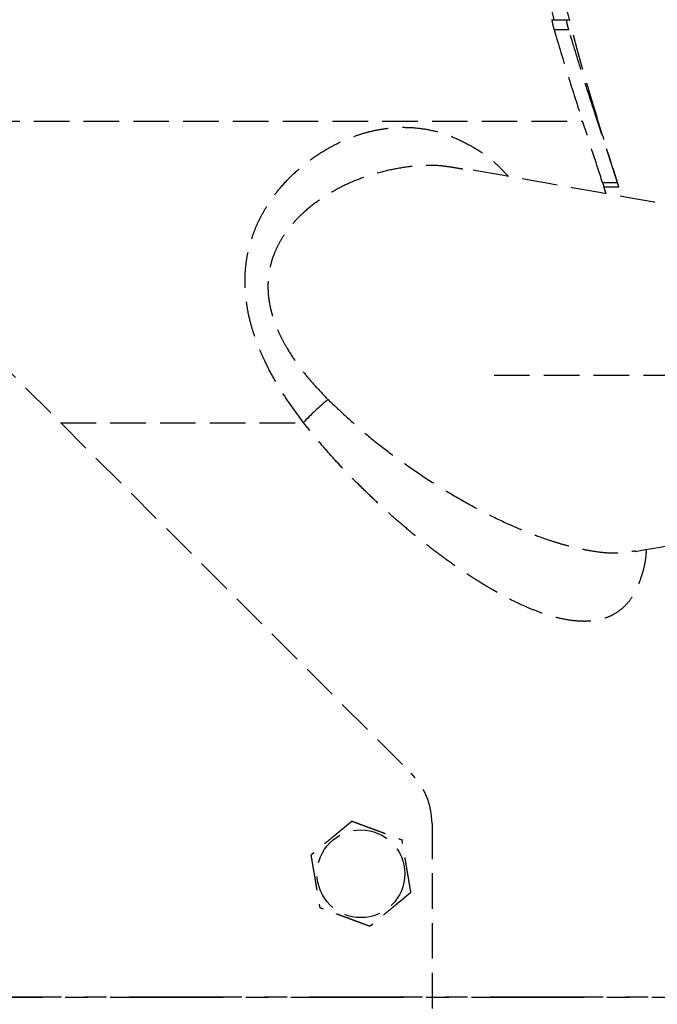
# Model space of a CAD drawing. Header units: millimetres. Extents: x 42975 to 708721, y 118172 to 172014.
# Tile 106 of 256: x 323422 to 323512, y 147636 to 147775. Entities that reach past the tile are written whole.
import ezdxf

# ---------------------------------------------------------------- set-up
doc = ezdxf.new("R2010")
doc.units = ezdxf.units.MM
doc.linetypes.add('ГТО-1 Пунктир', pattern=[7, 5, -2])
doc.linetypes.add('осевая', pattern=[50.8, 31.75, -6.35, 6.35, -6.35])
for name, color, linetype, lineweight in [('ГТО-2_Оси_025', 6, 'осевая', 25), ('ГТО-2_Размеры_035', 2, 'Continuous', 35), ('ОГОС_Пунктир_025', 151, 'ГТО-1 Пунктир', 25)]:
    doc.layers.add(name, color=color, linetype=linetype, lineweight=lineweight)

# ---------------------------------------------------------------- blocks, each defined once
blk = doc.blocks.new('ОГСО_Затвор_План')
at = {"layer": 'ГТО-2_Оси_025', "ltscale": 0.5}
blk.add_line((1439.69, 0), (-1270.3, 0), dxfattribs=at)
at = {"layer": 'ОГОС_Пунктир_025'}
for p, q in [((-777.29, 137.5), (-775.22, 137.5)), ((-777.29, 137.5), (-775.22, 137.5)), ((-775.22, 137.5), (-774.97, 137.5)), ((-775.22, 137.5), (-774.97, 137.5)), ((-777, 136.1), (-774.93, 136.1)), ((-777, 136.1), (-774.93, 136.1)), ((-771.08, 123.81), (-770.99, 123.81)), ((-771.08, 123.81), (-770.99, 123.81)), ((-899.17, 123.21), (-772.98, 123.21)), ((-770.18, 114.58), (-768.08, 114.58)), ((-770.18, 114.58), (-768.08, 114.58)), ((-871.14, 105.53), (-797.1, 31.5)), ((-871.14, 105.53), (-797.1, 31.5)), ((-785.44, 87.5), (-725.38, 87.5)), ((-846.42, 80.81), (-812.25, 80.81)), ((-794.17, 24.42), (-794.17, -127.5)), ((-794.17, 24.42), (-794.17, -127.5))]:
    blk.add_line(p, q, dxfattribs=at)
blk.add_circle((-804.17, 17.35), 6.17, dxfattribs=at)
blk.add_circle((-804.17, 17.35), 6.17, dxfattribs=at)
for centre, radius, start, end in [((-534.47, 198.39), 248, 188.2488, 197.5), ((-534.47, 198.39), 248, 188.2488, 197.5), ((-788.58, 59.02), 32.18, 128.9201, 137.3708), ((-788.58, 59.02), 32.18, 128.9201, 137.3708), ((-804.17, 24.42), 10, 0, 45), ((-804.17, 24.42), 10, 0, 45)]:
    blk.add_arc(centre, radius, start, end, dxfattribs=at)
for points, knots in [([(-781.98, 162.52), (-781.82, 161.46), (-781.51, 159.36), (-780.99, 156.2), (-780.43, 153.05), (-779.63, 148.87), (-778.54, 143.68), (-777.54, 139.56), (-777.04, 137.5)], [0, 0, 0, 0, 3.194042, 6.391584, 9.591299, 12.787377, 19.16005, 25.512425, 25.512425, 25.512425, 25.512425]), ([(-781.98, 162.52), (-781.82, 161.46), (-781.51, 159.36), (-780.99, 156.2), (-780.43, 153.05), (-779.63, 148.87), (-778.54, 143.68), (-777.54, 139.56), (-777.04, 137.5)], [0, 0, 0, 0, 3.194042, 6.391584, 9.591299, 12.787377, 19.16005, 25.512425, 25.512425, 25.512425, 25.512425]), ([(-777.29, 137.5), (-777.29, 137.5), (-777.3, 137.49), (-777.3, 137.46), (-777.3, 137.43), (-777.29, 137.36), (-777.28, 137.28), (-777.26, 137.16), (-777.24, 137.03), (-777.21, 136.89), (-777.17, 136.73), (-777.14, 136.59), (-777.1, 136.45), (-777.07, 136.33), (-777.04, 136.21), (-777.01, 136.14), (-777, 136.1)], [0, 0, 0, 0, 0.010861, 0.034696, 0.073825, 0.127725, 0.221229, 0.33719, 0.472254, 0.622085, 0.781831, 0.947321, 1.07343, 1.198931, 1.321251, 1.440147, 1.440147, 1.440147, 1.440147]), ([(-777.29, 137.5), (-777.29, 137.5), (-777.3, 137.49), (-777.3, 137.46), (-777.3, 137.43), (-777.29, 137.36), (-777.28, 137.28), (-777.26, 137.16), (-777.24, 137.03), (-777.21, 136.89), (-777.17, 136.73), (-777.14, 136.59), (-777.1, 136.45), (-777.07, 136.33), (-777.04, 136.21), (-777.01, 136.14), (-777, 136.1)], [0, 0, 0, 0, 0.010861, 0.034696, 0.073825, 0.127725, 0.221229, 0.33719, 0.472254, 0.622085, 0.781831, 0.947321, 1.07343, 1.198931, 1.321251, 1.440147, 1.440147, 1.440147, 1.440147]), ([(-774.93, 136.1), (-774.94, 136.14), (-774.97, 136.21), (-775, 136.33), (-775.03, 136.45), (-775.07, 136.61), (-775.12, 136.81), (-775.16, 137), (-775.19, 137.16), (-775.21, 137.27), (-775.23, 137.37), (-775.23, 137.43), (-775.24, 137.48), (-775.23, 137.5), (-775.22, 137.5)], [0, 0, 0, 0, 0.118942, 0.241274, 0.366807, 0.492919, 0.739284, 0.9676, 1.102432, 1.218726, 1.312703, 1.381298, 1.423369, 1.44019, 1.44019, 1.44019, 1.44019]), ([(-774.93, 136.1), (-774.94, 136.14), (-774.97, 136.21), (-775, 136.33), (-775.03, 136.45), (-775.07, 136.61), (-775.12, 136.81), (-775.16, 137), (-775.19, 137.16), (-775.21, 137.27), (-775.23, 137.37), (-775.23, 137.43), (-775.24, 137.48), (-775.23, 137.5), (-775.22, 137.5)], [0, 0, 0, 0, 0.118942, 0.241274, 0.366807, 0.492919, 0.739284, 0.9676, 1.102432, 1.218726, 1.312703, 1.381298, 1.423369, 1.44019, 1.44019, 1.44019, 1.44019]), ([(-777, 136.1), (-776.36, 133.94), (-775.07, 129.63), (-773.68, 125.35), (-772.98, 123.21)], [0, 0, 0, 0, 6.748612, 13.50259, 13.50259, 13.50259, 13.50259]), ([(-777, 136.1), (-776.36, 133.94), (-775.07, 129.63), (-773.68, 125.35), (-772.98, 123.21)], [0, 0, 0, 0, 6.748612, 13.50259, 13.50259, 13.50259, 13.50259]), ([(-771.08, 123.81), (-771.75, 125.85), (-773.08, 129.93), (-774.32, 134.04), (-774.93, 136.1)], [0, 0, 0, 0, 6.440892, 12.876786, 12.876786, 12.876786, 12.876786]), ([(-771.08, 123.81), (-771.75, 125.85), (-773.08, 129.93), (-774.32, 134.04), (-774.93, 136.1)], [0, 0, 0, 0, 6.440892, 12.876786, 12.876786, 12.876786, 12.876786]), ([(-812.25, 80.81), (-812.75, 81.5), (-813.77, 82.88), (-815.22, 85), (-816.54, 87.21), (-817.57, 89.2), (-818.34, 90.93), (-818.91, 92.37), (-819.41, 93.83), (-819.83, 95.35), (-820.16, 96.94), (-820.38, 98.58), (-820.49, 100.2), (-820.46, 101.79), (-820.32, 103.33), (-820.06, 104.81), (-819.7, 106.23), (-819.2, 107.7), (-818.56, 109.21), (-817.75, 110.72), (-816.85, 112.13), (-815.68, 113.69), (-814.19, 115.34), (-812.36, 117), (-810.44, 118.42), (-808.54, 119.57), (-806.7, 120.48), (-804.94, 121.18), (-803.16, 121.73), (-801.38, 122.11), (-799.6, 122.33), (-797.64, 122.39), (-795.5, 122.22), (-793.2, 121.73), (-790.95, 120.92), (-788.83, 119.87), (-786.8, 118.62), (-785.29, 117.39), (-784.2, 116.28), (-783.68, 115.73), (-783.42, 115.45)], [0, 0, 0, 0, 2.559239, 5.125758, 7.703099, 10.286334, 11.838734, 13.38622, 14.925681, 16.454251, 18.132512, 19.787982, 21.415498, 23.010564, 24.544132, 26.04321, 27.50906, 28.941179, 30.700682, 32.413252, 34.084198, 35.715124, 38.26468, 40.728849, 43.116932, 45.430872, 47.369739, 49.261527, 51.118038, 52.939394, 54.726832, 56.493961, 58.816033, 61.148165, 63.522536, 65.966094, 68.247821, 70.661209, 71.781264, 72.924591, 72.924591, 72.924591, 72.924591]), ([(-812.25, 80.81), (-812.75, 81.5), (-813.77, 82.88), (-815.22, 85), (-816.54, 87.21), (-817.57, 89.2), (-818.34, 90.93), (-818.91, 92.37), (-819.41, 93.83), (-819.83, 95.35), (-820.16, 96.94), (-820.38, 98.58), (-820.49, 100.2), (-820.46, 101.79), (-820.32, 103.33), (-820.06, 104.81), (-819.7, 106.23), (-819.2, 107.7), (-818.56, 109.21), (-817.75, 110.72), (-816.85, 112.13), (-815.68, 113.69), (-814.19, 115.34), (-812.36, 117), (-810.44, 118.42), (-808.54, 119.57), (-806.7, 120.48), (-804.94, 121.18), (-803.16, 121.73), (-801.38, 122.11), (-799.6, 122.33), (-797.64, 122.39), (-795.5, 122.22), (-793.2, 121.73), (-790.95, 120.92), (-788.83, 119.87), (-786.8, 118.62), (-785.29, 117.39), (-784.2, 116.28), (-783.68, 115.73), (-783.42, 115.45)], [0, 0, 0, 0, 2.559239, 5.125758, 7.703099, 10.286334, 11.838734, 13.38622, 14.925681, 16.454251, 18.132512, 19.787982, 21.415498, 23.010564, 24.544132, 26.04321, 27.50906, 28.941179, 30.700682, 32.413252, 34.084198, 35.715124, 38.26468, 40.728849, 43.116932, 45.430872, 47.369739, 49.261527, 51.118038, 52.939394, 54.726832, 56.493961, 58.816033, 61.148165, 63.522536, 65.966094, 68.247821, 70.661209, 71.781264, 72.924591, 72.924591, 72.924591, 72.924591]), ([(-790.01, 116.5), (-790.51, 116.58), (-791.52, 116.76), (-793.45, 117.02), (-795.84, 117.02), (-798.66, 116.67), (-801.5, 116.07), (-804.08, 115.25), (-806.38, 114.28), (-808.41, 113.2), (-810.38, 111.92), (-812, 110.62), (-813.26, 109.39), (-814.22, 108.29), (-815.1, 107.07), (-815.81, 105.85), (-816.35, 104.67), (-816.75, 103.54), (-817.05, 102.33), (-817.21, 101.16), (-817.26, 100.06), (-817.23, 99.04), (-817.11, 97.99), (-816.94, 97.1), (-816.76, 96.36), (-816.54, 95.57), (-816.19, 94.57), (-815.69, 93.39), (-815.1, 92.22), (-814.29, 90.81), (-813.23, 89.19), (-811.86, 87.4), (-810.36, 85.71), (-809.31, 84.61), (-808.79, 84.06)], [0, 0, 0, 0, 1.537344, 3.071316, 5.850976, 8.667832, 11.580691, 14.537709, 16.777504, 19.055501, 21.419846, 23.830302, 25.257821, 26.708288, 28.218132, 29.760963, 30.921338, 32.106701, 33.362108, 34.648697, 35.64439, 36.657905, 37.719923, 38.796927, 39.395301, 39.997005, 41.266753, 42.545779, 43.862269, 45.181593, 47.426546, 49.662945, 51.942203, 54.21348, 54.21348, 54.21348, 54.21348]), ([(-790.01, 116.5), (-790.51, 116.58), (-791.52, 116.76), (-793.45, 117.02), (-795.84, 117.02), (-798.66, 116.67), (-801.5, 116.07), (-804.08, 115.25), (-806.38, 114.28), (-808.41, 113.2), (-810.38, 111.92), (-812, 110.62), (-813.26, 109.39), (-814.22, 108.29), (-815.1, 107.07), (-815.81, 105.85), (-816.35, 104.67), (-816.75, 103.54), (-817.05, 102.33), (-817.21, 101.16), (-817.26, 100.06), (-817.23, 99.04), (-817.11, 97.99), (-816.94, 97.1), (-816.76, 96.36), (-816.54, 95.57), (-816.19, 94.57), (-815.69, 93.39), (-815.1, 92.22), (-814.29, 90.81), (-813.23, 89.19), (-811.86, 87.4), (-810.36, 85.71), (-809.31, 84.61), (-808.79, 84.06)], [0, 0, 0, 0, 1.537344, 3.071316, 5.850976, 8.667832, 11.580691, 14.537709, 16.777504, 19.055501, 21.419846, 23.830302, 25.257821, 26.708288, 28.218132, 29.760963, 30.921338, 32.106701, 33.362108, 34.648697, 35.64439, 36.657905, 37.719923, 38.796927, 39.395301, 39.997005, 41.266753, 42.545779, 43.862269, 45.181593, 47.426546, 49.662945, 51.942203, 54.21348, 54.21348, 54.21348, 54.21348]), ([(-770.18, 114.58), (-770.17, 114.55), (-770.15, 114.48), (-770.12, 114.39), (-770.09, 114.3), (-770.06, 114.22), (-770.04, 114.15), (-770.02, 114.1), (-770.01, 114.06), (-770, 114.04), (-769.99, 114.01), (-769.99, 114.01), (-769.99, 113.99), (-769.99, 113.99), (-769.99, 113.99), (-769.99, 114)], [0, 0, 0, 0, 0.1036919, 0.2037063, 0.2963661, 0.3788806, 0.4510065, 0.5134328, 0.5451597, 0.5726846, 0.594819, 0.6103746, 0.6181632, 0.6182584, 0.6225386, 0.6225386, 0.6225386, 0.6225386]), ([(-770.18, 114.58), (-770.17, 114.55), (-770.15, 114.48), (-770.12, 114.39), (-770.09, 114.3), (-770.06, 114.22), (-770.04, 114.15), (-770.02, 114.1), (-770.01, 114.06), (-770, 114.04), (-769.99, 114.01), (-769.99, 114.01), (-769.99, 113.99), (-769.99, 113.99), (-769.99, 113.99), (-769.99, 114)], [0, 0, 0, 0, 0.1036919, 0.2037063, 0.2963661, 0.3788806, 0.4510065, 0.5134328, 0.5451597, 0.5726846, 0.594819, 0.6103746, 0.6181632, 0.6182584, 0.6225386, 0.6225386, 0.6225386, 0.6225386]), ([(-767.89, 114), (-767.89, 114), (-767.89, 113.99), (-767.89, 114), (-767.89, 114), (-767.89, 114), (-767.9, 114.01), (-767.9, 114.03), (-767.91, 114.04), (-767.91, 114.06), (-767.92, 114.09), (-767.93, 114.12), (-767.94, 114.16), (-767.96, 114.2), (-767.98, 114.26), (-767.99, 114.31), (-768.01, 114.38), (-768.04, 114.44), (-768.06, 114.51), (-768.07, 114.56), (-768.08, 114.58)], [0, 0, 0, 0, 0.0008858, 0.0010016, 0.0031205, 0.0082441, 0.0182548, 0.0326374, 0.0509066, 0.0725774, 0.0971646, 0.1241832, 0.1693389, 0.2191875, 0.2738851, 0.3335877, 0.3993996, 0.4692208, 0.541715, 0.6155456, 0.6155456, 0.6155456, 0.6155456]), ([(-767.89, 114), (-767.89, 114), (-767.89, 113.99), (-767.89, 114), (-767.89, 114), (-767.89, 114), (-767.9, 114.01), (-767.9, 114.03), (-767.91, 114.04), (-767.91, 114.06), (-767.92, 114.09), (-767.93, 114.12), (-767.94, 114.16), (-767.96, 114.2), (-767.98, 114.26), (-767.99, 114.31), (-768.01, 114.38), (-768.04, 114.44), (-768.06, 114.51), (-768.07, 114.56), (-768.08, 114.58)], [0, 0, 0, 0, 0.0008858, 0.0010016, 0.0031205, 0.0082441, 0.0182548, 0.0326374, 0.0509066, 0.0725774, 0.0971646, 0.1241832, 0.1693389, 0.2191875, 0.2738851, 0.3335877, 0.3993996, 0.4692208, 0.541715, 0.6155456, 0.6155456, 0.6155456, 0.6155456]), ([(-808.79, 84.06), (-807.88, 83.2), (-806.07, 81.5), (-803.29, 79.02), (-800.39, 76.73), (-797.28, 74.5), (-794.01, 72.32), (-790.56, 70.22), (-787.1, 68.31), (-783.78, 66.69), (-780.64, 65.35), (-778.15, 64.43), (-776.18, 63.81), (-774.72, 63.41), (-773.29, 63.08), (-771.7, 62.77), (-769.96, 62.52), (-768.26, 62.45), (-766.8, 62.59), (-765.97, 62.73), (-765.56, 62.8)], [0, 0, 0, 0, 3.747006, 7.45519, 11.167761, 14.812708, 18.93936, 22.963048, 26.939343, 30.784308, 34.045822, 37.182155, 38.730637, 40.239871, 41.707784, 43.139211, 45.106141, 46.961314, 48.241107, 49.4914, 49.4914, 49.4914, 49.4914]), ([(-808.79, 84.06), (-807.88, 83.2), (-806.07, 81.5), (-803.29, 79.02), (-800.39, 76.73), (-797.28, 74.5), (-794.01, 72.32), (-790.56, 70.22), (-787.1, 68.31), (-783.78, 66.69), (-780.64, 65.35), (-778.15, 64.43), (-776.18, 63.81), (-774.72, 63.41), (-773.29, 63.08), (-771.7, 62.77), (-769.96, 62.52), (-768.26, 62.45), (-766.8, 62.59), (-765.97, 62.73), (-765.56, 62.8)], [0, 0, 0, 0, 3.747006, 7.45519, 11.167761, 14.812708, 18.93936, 22.963048, 26.939343, 30.784308, 34.045822, 37.182155, 38.730637, 40.239871, 41.707784, 43.139211, 45.106141, 46.961314, 48.241107, 49.4914, 49.4914, 49.4914, 49.4914]), ([(-764.05, 62.97), (-764.05, 62.94), (-764.05, 62.87), (-764.07, 62.36), (-764.15, 61.47), (-764.4, 60.26), (-764.78, 59), (-765.27, 57.67), (-765.95, 56.34), (-766.79, 55.23), (-767.76, 54.35), (-768.85, 53.68), (-769.96, 53.23), (-771.07, 52.97), (-772.17, 52.86), (-773.52, 52.86), (-775.15, 53.04), (-776.96, 53.45), (-778.78, 54.03), (-780.58, 54.73), (-782.43, 55.57), (-784.32, 56.54), (-786.24, 57.63), (-788.26, 58.87), (-790.36, 60.26), (-792.55, 61.82), (-794.75, 63.49), (-796.97, 65.26), (-799.18, 67.14), (-801.27, 69.02), (-803.25, 70.88), (-805.12, 72.72), (-806.97, 74.63), (-808.78, 76.62), (-810.53, 78.69), (-811.68, 80.11), (-812.25, 80.81)], [0, 0, 0, 0, 0.099897, 0.199362, 1.539004, 2.756437, 3.895275, 5.507475, 6.998774, 8.358816, 9.649327, 10.909813, 12.175015, 13.230288, 14.324321, 15.46565, 17.278942, 19.22336, 21.04992, 22.979419, 25.014357, 27.142769, 29.353799, 31.647575, 34.244514, 36.926923, 39.695021, 42.535948, 45.437242, 48.40013, 50.979071, 53.596226, 56.253552, 58.945678, 61.663304, 64.400183, 64.400183, 64.400183, 64.400183]), ([(-764.05, 62.97), (-764.05, 62.94), (-764.05, 62.87), (-764.07, 62.36), (-764.15, 61.47), (-764.4, 60.26), (-764.78, 59), (-765.27, 57.67), (-765.95, 56.34), (-766.79, 55.23), (-767.76, 54.35), (-768.85, 53.68), (-769.96, 53.23), (-771.07, 52.97), (-772.17, 52.86), (-773.52, 52.86), (-775.15, 53.04), (-776.96, 53.45), (-778.78, 54.03), (-780.58, 54.73), (-782.43, 55.57), (-784.32, 56.54), (-786.24, 57.63), (-788.26, 58.87), (-790.36, 60.26), (-792.55, 61.82), (-794.75, 63.49), (-796.97, 65.26), (-799.18, 67.14), (-801.27, 69.02), (-803.25, 70.88), (-805.12, 72.72), (-806.97, 74.63), (-808.78, 76.62), (-810.53, 78.69), (-811.68, 80.11), (-812.25, 80.81)], [0, 0, 0, 0, 0.099897, 0.199362, 1.539004, 2.756437, 3.895275, 5.507475, 6.998774, 8.358816, 9.649327, 10.909813, 12.175015, 13.230288, 14.324321, 15.46565, 17.278942, 19.22336, 21.04992, 22.979419, 25.014357, 27.142769, 29.353799, 31.647575, 34.244514, 36.926923, 39.695021, 42.535948, 45.437242, 48.40013, 50.979071, 53.596226, 56.253552, 58.945678, 61.663304, 64.400183, 64.400183, 64.400183, 64.400183]), ([(-805.42, 24.75), (-805.42, 24.75), (-805.42, 24.75), (-805.43, 24.75), (-805.43, 24.74), (-805.44, 24.74), (-805.44, 24.73), (-805.45, 24.73), (-805.46, 24.72), (-805.47, 24.71), (-805.49, 24.7), (-805.5, 24.69), (-805.52, 24.67), (-805.54, 24.66), (-805.56, 24.63), (-805.6, 24.61), (-805.63, 24.58), (-805.67, 24.55), (-805.7, 24.52), (-805.75, 24.48), (-805.8, 24.44), (-805.86, 24.39), (-805.92, 24.34), (-805.99, 24.29), (-806.05, 24.23), (-806.12, 24.18), (-806.21, 24.1), (-806.33, 24), (-806.49, 23.87), (-806.64, 23.74), (-806.8, 23.62), (-806.95, 23.49), (-807.11, 23.36), (-807.27, 23.23), (-807.42, 23.1), (-807.65, 22.91), (-807.95, 22.66), (-808.36, 22.32), (-808.83, 21.94), (-809.22, 21.61), (-809.49, 21.39), (-809.64, 21.27), (-809.79, 21.15), (-809.93, 21.02), (-810.08, 20.9), (-810.22, 20.78), (-810.35, 20.68), (-810.45, 20.59), (-810.54, 20.52), (-810.62, 20.45), (-810.69, 20.4), (-810.75, 20.35), (-810.8, 20.31), (-810.84, 20.27), (-810.88, 20.24), (-810.92, 20.2), (-810.96, 20.17), (-811, 20.14), (-811.03, 20.12), (-811.05, 20.1), (-811.07, 20.08), (-811.1, 20.06), (-811.12, 20.04), (-811.13, 20.03), (-811.15, 20.02), (-811.16, 20.01), (-811.17, 20), (-811.18, 19.99), (-811.19, 19.98), (-811.2, 19.98), (-811.2, 19.97), (-811.2, 19.97), (-811.2, 19.97), (-811.2, 19.97)], [0, 0, 0, 0, 0.004185, 0.008801, 0.014281, 0.021058, 0.029561, 0.040224, 0.053205, 0.068484, 0.085828, 0.105003, 0.125774, 0.147907, 0.186724, 0.228322, 0.272442, 0.318823, 0.367204, 0.417325, 0.492958, 0.571367, 0.652193, 0.735075, 0.819653, 0.905568, 0.992458, 1.187035, 1.384239, 1.583683, 1.784976, 1.987729, 2.191553, 2.396058, 2.600855, 2.805555, 3.279763, 3.752767, 4.418919, 5.086102, 5.279552, 5.472715, 5.665168, 5.85649, 6.046257, 6.234047, 6.419437, 6.531421, 6.641944, 6.750598, 6.856978, 6.916919, 6.97572, 7.033129, 7.088891, 7.142753, 7.194462, 7.243763, 7.276857, 7.308465, 7.338415, 7.366538, 7.392663, 7.416621, 7.435455, 7.452375, 7.467218, 7.479817, 7.490008, 7.497626, 7.502506, 7.50445, 7.505534, 7.505534, 7.505534, 7.505534]), ([(-805.42, 24.75), (-805.42, 24.75), (-805.42, 24.75), (-805.43, 24.75), (-805.43, 24.74), (-805.44, 24.74), (-805.44, 24.73), (-805.45, 24.73), (-805.46, 24.72), (-805.47, 24.71), (-805.49, 24.7), (-805.5, 24.69), (-805.52, 24.67), (-805.54, 24.66), (-805.56, 24.63), (-805.6, 24.61), (-805.63, 24.58), (-805.67, 24.55), (-805.7, 24.52), (-805.75, 24.48), (-805.8, 24.44), (-805.86, 24.39), (-805.92, 24.34), (-805.99, 24.29), (-806.05, 24.23), (-806.12, 24.18), (-806.21, 24.1), (-806.33, 24), (-806.49, 23.87), (-806.64, 23.74), (-806.8, 23.62), (-806.95, 23.49), (-807.11, 23.36), (-807.27, 23.23), (-807.42, 23.1), (-807.65, 22.91), (-807.95, 22.66), (-808.36, 22.32), (-808.83, 21.94), (-809.22, 21.61), (-809.49, 21.39), (-809.64, 21.27), (-809.79, 21.15), (-809.93, 21.02), (-810.08, 20.9), (-810.22, 20.78), (-810.35, 20.68), (-810.45, 20.59), (-810.54, 20.52), (-810.62, 20.45), (-810.69, 20.4), (-810.75, 20.35), (-810.8, 20.31), (-810.84, 20.27), (-810.88, 20.24), (-810.92, 20.2), (-810.96, 20.17), (-811, 20.14), (-811.03, 20.12), (-811.05, 20.1), (-811.07, 20.08), (-811.1, 20.06), (-811.12, 20.04), (-811.13, 20.03), (-811.15, 20.02), (-811.16, 20.01), (-811.17, 20), (-811.18, 19.99), (-811.19, 19.98), (-811.2, 19.98), (-811.2, 19.97), (-811.2, 19.97), (-811.2, 19.97), (-811.2, 19.97)], [0, 0, 0, 0, 0.004185, 0.008801, 0.014281, 0.021058, 0.029561, 0.040224, 0.053205, 0.068484, 0.085828, 0.105003, 0.125774, 0.147907, 0.186724, 0.228322, 0.272442, 0.318823, 0.367204, 0.417325, 0.492958, 0.571367, 0.652193, 0.735075, 0.819653, 0.905568, 0.992458, 1.187035, 1.384239, 1.583683, 1.784976, 1.987729, 2.191553, 2.396058, 2.600855, 2.805555, 3.279763, 3.752767, 4.418919, 5.086102, 5.279552, 5.472715, 5.665168, 5.85649, 6.046257, 6.234047, 6.419437, 6.531421, 6.641944, 6.750598, 6.856978, 6.916919, 6.97572, 7.033129, 7.088891, 7.142753, 7.194462, 7.243763, 7.276857, 7.308465, 7.338415, 7.366538, 7.392663, 7.416621, 7.435455, 7.452375, 7.467218, 7.479817, 7.490008, 7.497626, 7.502506, 7.50445, 7.505534, 7.505534, 7.505534, 7.505534]), ([(-805.42, 24.75), (-805.42, 24.75), (-805.42, 24.75), (-805.41, 24.75), (-805.41, 24.75), (-805.4, 24.75), (-805.4, 24.75), (-805.39, 24.74), (-805.38, 24.74), (-805.37, 24.74), (-805.36, 24.73), (-805.34, 24.73), (-805.33, 24.72), (-805.31, 24.71), (-805.3, 24.71), (-805.27, 24.7), (-805.25, 24.69), (-805.22, 24.68), (-805.19, 24.67), (-805.16, 24.66), (-805.13, 24.64), (-805.09, 24.63), (-805.06, 24.62), (-805.01, 24.6), (-804.96, 24.58), (-804.91, 24.56), (-804.85, 24.54), (-804.79, 24.52), (-804.73, 24.5), (-804.66, 24.47), (-804.6, 24.45), (-804.54, 24.43), (-804.44, 24.39), (-804.32, 24.34), (-804.16, 24.29), (-804.01, 24.23), (-803.85, 24.17), (-803.69, 24.11), (-803.53, 24.05), (-803.37, 23.99), (-803.21, 23.93), (-803.05, 23.87), (-802.89, 23.81), (-802.66, 23.73), (-802.37, 23.62), (-802.01, 23.49), (-801.66, 23.35), (-801.26, 23.21), (-800.82, 23.04), (-800.45, 22.9), (-800.19, 22.81), (-800.06, 22.76), (-799.92, 22.71), (-799.79, 22.66), (-799.66, 22.61), (-799.53, 22.56), (-799.4, 22.51), (-799.29, 22.47), (-799.19, 22.44), (-799.12, 22.41), (-799.05, 22.38), (-798.97, 22.35), (-798.91, 22.33), (-798.86, 22.31), (-798.82, 22.3), (-798.77, 22.28), (-798.73, 22.26), (-798.69, 22.25), (-798.66, 22.24), (-798.62, 22.22), (-798.59, 22.21), (-798.56, 22.2), (-798.54, 22.19), (-798.52, 22.18), (-798.5, 22.18), (-798.48, 22.17), (-798.46, 22.16), (-798.45, 22.16), (-798.43, 22.15), (-798.42, 22.15), (-798.41, 22.14), (-798.4, 22.14), (-798.4, 22.14), (-798.39, 22.14), (-798.39, 22.14), (-798.39, 22.14), (-798.39, 22.14), (-798.39, 22.13)], [0, 0, 0, 0, 0.003644, 0.007564, 0.012038, 0.017341, 0.02375, 0.031541, 0.040992, 0.052264, 0.065305, 0.07996, 0.096076, 0.113499, 0.132074, 0.151649, 0.181009, 0.211974, 0.244432, 0.278272, 0.313385, 0.34966, 0.386985, 0.42525, 0.484864, 0.546214, 0.609127, 0.673433, 0.738958, 0.805531, 0.87298, 0.941133, 1.009817, 1.173365, 1.338709, 1.505642, 1.673957, 1.843445, 2.013901, 2.185115, 2.35688, 2.528988, 2.701233, 2.873406, 3.253799, 3.63319, 4.011943, 4.390425, 4.911081, 5.431738, 5.575881, 5.719741, 5.863049, 6.005535, 6.146931, 6.286967, 6.425375, 6.561884, 6.642699, 6.722521, 6.801137, 6.878334, 6.953898, 7.000475, 7.046162, 7.090799, 7.134227, 7.176285, 7.216814, 7.255655, 7.292646, 7.318039, 7.342289, 7.365293, 7.386949, 7.407155, 7.425808, 7.442807, 7.456043, 7.467884, 7.478242, 7.487025, 7.494144, 7.499509, 7.503029, 7.504636, 7.505536, 7.505536, 7.505536, 7.505536]), ([(-805.42, 24.75), (-805.42, 24.75), (-805.42, 24.75), (-805.41, 24.75), (-805.41, 24.75), (-805.4, 24.75), (-805.4, 24.75), (-805.39, 24.74), (-805.38, 24.74), (-805.37, 24.74), (-805.36, 24.73), (-805.34, 24.73), (-805.33, 24.72), (-805.31, 24.71), (-805.3, 24.71), (-805.27, 24.7), (-805.25, 24.69), (-805.22, 24.68), (-805.19, 24.67), (-805.16, 24.66), (-805.13, 24.64), (-805.09, 24.63), (-805.06, 24.62), (-805.01, 24.6), (-804.96, 24.58), (-804.91, 24.56), (-804.85, 24.54), (-804.79, 24.52), (-804.73, 24.5), (-804.66, 24.47), (-804.6, 24.45), (-804.54, 24.43), (-804.44, 24.39), (-804.32, 24.34), (-804.16, 24.29), (-804.01, 24.23), (-803.85, 24.17), (-803.69, 24.11), (-803.53, 24.05), (-803.37, 23.99), (-803.21, 23.93), (-803.05, 23.87), (-802.89, 23.81), (-802.66, 23.73), (-802.37, 23.62), (-802.01, 23.49), (-801.66, 23.35), (-801.26, 23.21), (-800.82, 23.04), (-800.45, 22.9), (-800.19, 22.81), (-800.06, 22.76), (-799.92, 22.71), (-799.79, 22.66), (-799.66, 22.61), (-799.53, 22.56), (-799.4, 22.51), (-799.29, 22.47), (-799.19, 22.44), (-799.12, 22.41), (-799.05, 22.38), (-798.97, 22.35), (-798.91, 22.33), (-798.86, 22.31), (-798.82, 22.3), (-798.77, 22.28), (-798.73, 22.26), (-798.69, 22.25), (-798.66, 22.24), (-798.62, 22.22), (-798.59, 22.21), (-798.56, 22.2), (-798.54, 22.19), (-798.52, 22.18), (-798.5, 22.18), (-798.48, 22.17), (-798.46, 22.16), (-798.45, 22.16), (-798.43, 22.15), (-798.42, 22.15), (-798.41, 22.14), (-798.4, 22.14), (-798.4, 22.14), (-798.39, 22.14), (-798.39, 22.14), (-798.39, 22.14), (-798.39, 22.14), (-798.39, 22.13)], [0, 0, 0, 0, 0.003644, 0.007564, 0.012038, 0.017341, 0.02375, 0.031541, 0.040992, 0.052264, 0.065305, 0.07996, 0.096076, 0.113499, 0.132074, 0.151649, 0.181009, 0.211974, 0.244432, 0.278272, 0.313385, 0.34966, 0.386985, 0.42525, 0.484864, 0.546214, 0.609127, 0.673433, 0.738958, 0.805531, 0.87298, 0.941133, 1.009817, 1.173365, 1.338709, 1.505642, 1.673957, 1.843445, 2.013901, 2.185115, 2.35688, 2.528988, 2.701233, 2.873406, 3.253799, 3.63319, 4.011943, 4.390425, 4.911081, 5.431738, 5.575881, 5.719741, 5.863049, 6.005535, 6.146931, 6.286967, 6.425375, 6.561884, 6.642699, 6.722521, 6.801137, 6.878334, 6.953898, 7.000475, 7.046162, 7.090799, 7.134227, 7.176285, 7.216814, 7.255655, 7.292646, 7.318039, 7.342289, 7.365293, 7.386949, 7.407155, 7.425808, 7.442807, 7.456043, 7.467884, 7.478242, 7.487025, 7.494144, 7.499509, 7.503029, 7.504636, 7.505536, 7.505536, 7.505536, 7.505536]), ([(-797.14, 14.73), (-797.14, 14.74), (-797.14, 14.74), (-797.14, 14.74), (-797.14, 14.75), (-797.14, 14.75), (-797.14, 14.76), (-797.14, 14.77), (-797.14, 14.78), (-797.15, 14.79), (-797.15, 14.8), (-797.15, 14.81), (-797.15, 14.83), (-797.16, 14.85), (-797.16, 14.86), (-797.16, 14.89), (-797.17, 14.91), (-797.17, 14.94), (-797.18, 14.98), (-797.18, 15.01), (-797.19, 15.04), (-797.2, 15.08), (-797.2, 15.12), (-797.21, 15.16), (-797.22, 15.21), (-797.23, 15.27), (-797.24, 15.34), (-797.25, 15.4), (-797.26, 15.46), (-797.27, 15.53), (-797.28, 15.6), (-797.29, 15.66), (-797.31, 15.76), (-797.33, 15.89), (-797.36, 16.05), (-797.39, 16.22), (-797.42, 16.39), (-797.44, 16.55), (-797.47, 16.72), (-797.5, 16.89), (-797.53, 17.06), (-797.56, 17.23), (-797.59, 17.4), (-797.63, 17.64), (-797.68, 17.94), (-797.74, 18.32), (-797.8, 18.69), (-797.88, 19.11), (-797.95, 19.58), (-798.02, 19.96), (-798.06, 20.22), (-798.08, 20.34), (-798.1, 20.47), (-798.13, 20.59), (-798.15, 20.72), (-798.17, 20.84), (-798.19, 20.96), (-798.21, 21.08), (-798.23, 21.19), (-798.24, 21.28), (-798.26, 21.36), (-798.27, 21.44), (-798.28, 21.52), (-798.29, 21.58), (-798.3, 21.64), (-798.31, 21.68), (-798.32, 21.73), (-798.32, 21.77), (-798.33, 21.81), (-798.34, 21.85), (-798.34, 21.89), (-798.35, 21.92), (-798.35, 21.95), (-798.36, 21.97), (-798.36, 22), (-798.37, 22.02), (-798.37, 22.04), (-798.37, 22.06), (-798.37, 22.07), (-798.38, 22.09), (-798.38, 22.1), (-798.38, 22.11), (-798.38, 22.12), (-798.38, 22.12), (-798.38, 22.13), (-798.38, 22.13), (-798.39, 22.13), (-798.39, 22.13), (-798.39, 22.13)], [0, 0, 0, 0, 0.003645, 0.007567, 0.012041, 0.017345, 0.023755, 0.031547, 0.040998, 0.052269, 0.065309, 0.079963, 0.096077, 0.113499, 0.132073, 0.151646, 0.181006, 0.211972, 0.244431, 0.278273, 0.313388, 0.349664, 0.386991, 0.425258, 0.484873, 0.546224, 0.609138, 0.673443, 0.738968, 0.80554, 0.872988, 0.94114, 1.009824, 1.17337, 1.338713, 1.505646, 1.673961, 1.843449, 2.013905, 2.185119, 2.356885, 2.528994, 2.701239, 2.873413, 3.253806, 3.633196, 4.011949, 4.390431, 4.91109, 5.431748, 5.559883, 5.687819, 5.815366, 5.942334, 6.068536, 6.193781, 6.317882, 6.440648, 6.56189, 6.642705, 6.722527, 6.801143, 6.87834, 6.953903, 7.00048, 7.046166, 7.090802, 7.134229, 7.176287, 7.216816, 7.255656, 7.292648, 7.318041, 7.342292, 7.365296, 7.386953, 7.407159, 7.425813, 7.442812, 7.456047, 7.467888, 7.478244, 7.487027, 7.494146, 7.499511, 7.503032, 7.50464, 7.505541, 7.505541, 7.505541, 7.505541]), ([(-797.14, 14.73), (-797.14, 14.74), (-797.14, 14.74), (-797.14, 14.74), (-797.14, 14.75), (-797.14, 14.75), (-797.14, 14.76), (-797.14, 14.77), (-797.14, 14.78), (-797.15, 14.79), (-797.15, 14.8), (-797.15, 14.81), (-797.15, 14.83), (-797.16, 14.85), (-797.16, 14.86), (-797.16, 14.89), (-797.17, 14.91), (-797.17, 14.94), (-797.18, 14.98), (-797.18, 15.01), (-797.19, 15.04), (-797.2, 15.08), (-797.2, 15.12), (-797.21, 15.16), (-797.22, 15.21), (-797.23, 15.27), (-797.24, 15.34), (-797.25, 15.4), (-797.26, 15.46), (-797.27, 15.53), (-797.28, 15.6), (-797.29, 15.66), (-797.31, 15.76), (-797.33, 15.89), (-797.36, 16.05), (-797.39, 16.22), (-797.42, 16.39), (-797.44, 16.55), (-797.47, 16.72), (-797.5, 16.89), (-797.53, 17.06), (-797.56, 17.23), (-797.59, 17.4), (-797.63, 17.64), (-797.68, 17.94), (-797.74, 18.32), (-797.8, 18.69), (-797.88, 19.11), (-797.95, 19.58), (-798.02, 19.96), (-798.06, 20.22), (-798.08, 20.34), (-798.1, 20.47), (-798.13, 20.59), (-798.15, 20.72), (-798.17, 20.84), (-798.19, 20.96), (-798.21, 21.08), (-798.23, 21.19), (-798.24, 21.28), (-798.26, 21.36), (-798.27, 21.44), (-798.28, 21.52), (-798.29, 21.58), (-798.3, 21.64), (-798.31, 21.68), (-798.32, 21.73), (-798.32, 21.77), (-798.33, 21.81), (-798.34, 21.85), (-798.34, 21.89), (-798.35, 21.92), (-798.35, 21.95), (-798.36, 21.97), (-798.36, 22), (-798.37, 22.02), (-798.37, 22.04), (-798.37, 22.06), (-798.37, 22.07), (-798.38, 22.09), (-798.38, 22.1), (-798.38, 22.11), (-798.38, 22.12), (-798.38, 22.12), (-798.38, 22.13), (-798.38, 22.13), (-798.39, 22.13), (-798.39, 22.13), (-798.39, 22.13)], [0, 0, 0, 0, 0.003645, 0.007567, 0.012041, 0.017345, 0.023755, 0.031547, 0.040998, 0.052269, 0.065309, 0.079963, 0.096077, 0.113499, 0.132073, 0.151646, 0.181006, 0.211972, 0.244431, 0.278273, 0.313388, 0.349664, 0.386991, 0.425258, 0.484873, 0.546224, 0.609138, 0.673443, 0.738968, 0.80554, 0.872988, 0.94114, 1.009824, 1.17337, 1.338713, 1.505646, 1.673961, 1.843449, 2.013905, 2.185119, 2.356885, 2.528994, 2.701239, 2.873413, 3.253806, 3.633196, 4.011949, 4.390431, 4.91109, 5.431748, 5.559883, 5.687819, 5.815366, 5.942334, 6.068536, 6.193781, 6.317882, 6.440648, 6.56189, 6.642705, 6.722527, 6.801143, 6.87834, 6.953903, 7.00048, 7.046166, 7.090802, 7.134229, 7.176287, 7.216816, 7.255656, 7.292648, 7.318041, 7.342292, 7.365296, 7.386953, 7.407159, 7.425813, 7.442812, 7.456047, 7.467888, 7.478244, 7.487027, 7.494146, 7.499511, 7.503032, 7.50464, 7.505541, 7.505541, 7.505541, 7.505541]), ([(-811.2, 19.97), (-811.2, 19.97), (-811.2, 19.97), (-811.2, 19.96), (-811.2, 19.96), (-811.2, 19.95), (-811.2, 19.95), (-811.2, 19.94), (-811.2, 19.93), (-811.2, 19.92), (-811.19, 19.91), (-811.19, 19.89), (-811.19, 19.88), (-811.19, 19.86), (-811.18, 19.84), (-811.18, 19.82), (-811.17, 19.79), (-811.17, 19.76), (-811.16, 19.73), (-811.16, 19.7), (-811.15, 19.66), (-811.15, 19.63), (-811.14, 19.59), (-811.13, 19.55), (-811.12, 19.49), (-811.11, 19.43), (-811.1, 19.37), (-811.09, 19.31), (-811.08, 19.24), (-811.07, 19.18), (-811.06, 19.11), (-811.05, 19.04), (-811.03, 18.95), (-811.01, 18.81), (-810.98, 18.65), (-810.95, 18.49), (-810.93, 18.32), (-810.9, 18.15), (-810.87, 17.99), (-810.84, 17.82), (-810.81, 17.65), (-810.78, 17.48), (-810.75, 17.31), (-810.71, 17.07), (-810.66, 16.76), (-810.6, 16.39), (-810.54, 16.02), (-810.47, 15.6), (-810.39, 15.13), (-810.32, 14.75), (-810.28, 14.49), (-810.26, 14.36), (-810.24, 14.24), (-810.22, 14.11), (-810.19, 13.99), (-810.17, 13.87), (-810.15, 13.74), (-810.13, 13.62), (-810.11, 13.52), (-810.1, 13.42), (-810.09, 13.34), (-810.07, 13.27), (-810.06, 13.19), (-810.05, 13.12), (-810.04, 13.07), (-810.03, 13.02), (-810.02, 12.98), (-810.02, 12.94), (-810.01, 12.9), (-810, 12.86), (-810, 12.82), (-809.99, 12.79), (-809.99, 12.76), (-809.98, 12.73), (-809.98, 12.71), (-809.98, 12.69), (-809.97, 12.67), (-809.97, 12.65), (-809.97, 12.63), (-809.96, 12.62), (-809.96, 12.61), (-809.96, 12.6), (-809.96, 12.59), (-809.96, 12.58), (-809.96, 12.58), (-809.96, 12.57), (-809.96, 12.57), (-809.96, 12.57), (-809.96, 12.57)], [0, 0, 0, 0, 0.003645, 0.007567, 0.012041, 0.017345, 0.023755, 0.031547, 0.040998, 0.052269, 0.065309, 0.079962, 0.096077, 0.113498, 0.132072, 0.151645, 0.181005, 0.21197, 0.244429, 0.278272, 0.313386, 0.349663, 0.38699, 0.425257, 0.484872, 0.546223, 0.609137, 0.673442, 0.738967, 0.805539, 0.872987, 0.941139, 1.009823, 1.173369, 1.338712, 1.505645, 1.67396, 1.843449, 2.013904, 2.185119, 2.356884, 2.528994, 2.701239, 2.873413, 3.253806, 3.633196, 4.011948, 4.39043, 4.911089, 5.431748, 5.559883, 5.687819, 5.815366, 5.942334, 6.068536, 6.193781, 6.317881, 6.440648, 6.56189, 6.642705, 6.722528, 6.801144, 6.87834, 6.953903, 7.000479, 7.046165, 7.090802, 7.134228, 7.176286, 7.216815, 7.255655, 7.292647, 7.31804, 7.342291, 7.365296, 7.386952, 7.407159, 7.425813, 7.442812, 7.456047, 7.467888, 7.478244, 7.487027, 7.494146, 7.499511, 7.503032, 7.50464, 7.505541, 7.505541, 7.505541, 7.505541]), ([(-811.2, 19.97), (-811.2, 19.97), (-811.2, 19.97), (-811.2, 19.96), (-811.2, 19.96), (-811.2, 19.95), (-811.2, 19.95), (-811.2, 19.94), (-811.2, 19.93), (-811.2, 19.92), (-811.19, 19.91), (-811.19, 19.89), (-811.19, 19.88), (-811.19, 19.86), (-811.18, 19.84), (-811.18, 19.82), (-811.17, 19.79), (-811.17, 19.76), (-811.16, 19.73), (-811.16, 19.7), (-811.15, 19.66), (-811.15, 19.63), (-811.14, 19.59), (-811.13, 19.55), (-811.12, 19.49), (-811.11, 19.43), (-811.1, 19.37), (-811.09, 19.31), (-811.08, 19.24), (-811.07, 19.18), (-811.06, 19.11), (-811.05, 19.04), (-811.03, 18.95), (-811.01, 18.81), (-810.98, 18.65), (-810.95, 18.49), (-810.93, 18.32), (-810.9, 18.15), (-810.87, 17.99), (-810.84, 17.82), (-810.81, 17.65), (-810.78, 17.48), (-810.75, 17.31), (-810.71, 17.07), (-810.66, 16.76), (-810.6, 16.39), (-810.54, 16.02), (-810.47, 15.6), (-810.39, 15.13), (-810.32, 14.75), (-810.28, 14.49), (-810.26, 14.36), (-810.24, 14.24), (-810.22, 14.11), (-810.19, 13.99), (-810.17, 13.87), (-810.15, 13.74), (-810.13, 13.62), (-810.11, 13.52), (-810.1, 13.42), (-810.09, 13.34), (-810.07, 13.27), (-810.06, 13.19), (-810.05, 13.12), (-810.04, 13.07), (-810.03, 13.02), (-810.02, 12.98), (-810.02, 12.94), (-810.01, 12.9), (-810, 12.86), (-810, 12.82), (-809.99, 12.79), (-809.99, 12.76), (-809.98, 12.73), (-809.98, 12.71), (-809.98, 12.69), (-809.97, 12.67), (-809.97, 12.65), (-809.97, 12.63), (-809.96, 12.62), (-809.96, 12.61), (-809.96, 12.6), (-809.96, 12.59), (-809.96, 12.58), (-809.96, 12.58), (-809.96, 12.57), (-809.96, 12.57), (-809.96, 12.57), (-809.96, 12.57)], [0, 0, 0, 0, 0.003645, 0.007567, 0.012041, 0.017345, 0.023755, 0.031547, 0.040998, 0.052269, 0.065309, 0.079962, 0.096077, 0.113498, 0.132072, 0.151645, 0.181005, 0.21197, 0.244429, 0.278272, 0.313386, 0.349663, 0.38699, 0.425257, 0.484872, 0.546223, 0.609137, 0.673442, 0.738967, 0.805539, 0.872987, 0.941139, 1.009823, 1.173369, 1.338712, 1.505645, 1.67396, 1.843449, 2.013904, 2.185119, 2.356884, 2.528994, 2.701239, 2.873413, 3.253806, 3.633196, 4.011948, 4.39043, 4.911089, 5.431748, 5.559883, 5.687819, 5.815366, 5.942334, 6.068536, 6.193781, 6.317881, 6.440648, 6.56189, 6.642705, 6.722528, 6.801144, 6.87834, 6.953903, 7.000479, 7.046165, 7.090802, 7.134228, 7.176286, 7.216815, 7.255655, 7.292647, 7.31804, 7.342291, 7.365296, 7.386952, 7.407159, 7.425813, 7.442812, 7.456047, 7.467888, 7.478244, 7.487027, 7.494146, 7.499511, 7.503032, 7.50464, 7.505541, 7.505541, 7.505541, 7.505541]), ([(-797.14, 14.73), (-797.14, 14.73), (-797.14, 14.73), (-797.14, 14.73), (-797.15, 14.72), (-797.15, 14.72), (-797.16, 14.71), (-797.17, 14.71), (-797.18, 14.7), (-797.19, 14.69), (-797.2, 14.68), (-797.22, 14.67), (-797.23, 14.65), (-797.26, 14.64), (-797.28, 14.61), (-797.31, 14.59), (-797.35, 14.56), (-797.38, 14.53), (-797.42, 14.5), (-797.47, 14.46), (-797.52, 14.42), (-797.58, 14.37), (-797.64, 14.32), (-797.7, 14.27), (-797.77, 14.21), (-797.84, 14.16), (-797.93, 14.08), (-798.05, 13.98), (-798.2, 13.85), (-798.36, 13.72), (-798.51, 13.6), (-798.67, 13.47), (-798.83, 13.34), (-798.98, 13.21), (-799.14, 13.08), (-799.37, 12.89), (-799.66, 12.64), (-800.08, 12.3), (-800.54, 11.92), (-800.94, 11.59), (-801.21, 11.37), (-801.35, 11.25), (-801.5, 11.12), (-801.65, 11), (-801.8, 10.88), (-801.94, 10.76), (-802.07, 10.66), (-802.17, 10.57), (-802.26, 10.5), (-802.34, 10.43), (-802.41, 10.38), (-802.47, 10.33), (-802.51, 10.29), (-802.56, 10.25), (-802.6, 10.22), (-802.64, 10.18), (-802.68, 10.15), (-802.72, 10.12), (-802.75, 10.1), (-802.77, 10.08), (-802.79, 10.06), (-802.81, 10.04), (-802.83, 10.02), (-802.85, 10.01), (-802.87, 10), (-802.88, 9.99), (-802.89, 9.98), (-802.9, 9.97), (-802.91, 9.96), (-802.92, 9.96), (-802.92, 9.95), (-802.92, 9.95), (-802.92, 9.95), (-802.92, 9.95)], [0, 0, 0, 0, 0.004181, 0.008795, 0.014272, 0.021046, 0.029548, 0.040209, 0.053189, 0.068467, 0.085811, 0.104986, 0.125758, 0.147892, 0.186709, 0.228308, 0.272428, 0.318808, 0.367189, 0.417309, 0.492942, 0.571351, 0.652177, 0.735059, 0.819638, 0.905552, 0.992443, 1.18702, 1.384226, 1.58367, 1.784964, 1.987717, 2.191542, 2.396047, 2.600845, 2.805545, 3.279758, 3.752767, 4.418914, 5.086093, 5.279542, 5.472705, 5.665159, 5.85648, 6.046248, 6.234038, 6.419428, 6.531412, 6.641934, 6.750589, 6.856969, 6.916909, 6.97571, 7.033119, 7.088881, 7.142743, 7.194452, 7.243753, 7.276848, 7.308456, 7.338407, 7.36653, 7.392655, 7.416612, 7.435444, 7.452363, 7.467203, 7.479801, 7.489993, 7.497612, 7.502496, 7.504445, 7.505534, 7.505534, 7.505534, 7.505534]), ([(-797.14, 14.73), (-797.14, 14.73), (-797.14, 14.73), (-797.14, 14.73), (-797.15, 14.72), (-797.15, 14.72), (-797.16, 14.71), (-797.17, 14.71), (-797.18, 14.7), (-797.19, 14.69), (-797.2, 14.68), (-797.22, 14.67), (-797.23, 14.65), (-797.26, 14.64), (-797.28, 14.61), (-797.31, 14.59), (-797.35, 14.56), (-797.38, 14.53), (-797.42, 14.5), (-797.47, 14.46), (-797.52, 14.42), (-797.58, 14.37), (-797.64, 14.32), (-797.7, 14.27), (-797.77, 14.21), (-797.84, 14.16), (-797.93, 14.08), (-798.05, 13.98), (-798.2, 13.85), (-798.36, 13.72), (-798.51, 13.6), (-798.67, 13.47), (-798.83, 13.34), (-798.98, 13.21), (-799.14, 13.08), (-799.37, 12.89), (-799.66, 12.64), (-800.08, 12.3), (-800.54, 11.92), (-800.94, 11.59), (-801.21, 11.37), (-801.35, 11.25), (-801.5, 11.12), (-801.65, 11), (-801.8, 10.88), (-801.94, 10.76), (-802.07, 10.66), (-802.17, 10.57), (-802.26, 10.5), (-802.34, 10.43), (-802.41, 10.38), (-802.47, 10.33), (-802.51, 10.29), (-802.56, 10.25), (-802.6, 10.22), (-802.64, 10.18), (-802.68, 10.15), (-802.72, 10.12), (-802.75, 10.1), (-802.77, 10.08), (-802.79, 10.06), (-802.81, 10.04), (-802.83, 10.02), (-802.85, 10.01), (-802.87, 10), (-802.88, 9.99), (-802.89, 9.98), (-802.9, 9.97), (-802.91, 9.96), (-802.92, 9.96), (-802.92, 9.95), (-802.92, 9.95), (-802.92, 9.95), (-802.92, 9.95)], [0, 0, 0, 0, 0.004181, 0.008795, 0.014272, 0.021046, 0.029548, 0.040209, 0.053189, 0.068467, 0.085811, 0.104986, 0.125758, 0.147892, 0.186709, 0.228308, 0.272428, 0.318808, 0.367189, 0.417309, 0.492942, 0.571351, 0.652177, 0.735059, 0.819638, 0.905552, 0.992443, 1.18702, 1.384226, 1.58367, 1.784964, 1.987717, 2.191542, 2.396047, 2.600845, 2.805545, 3.279758, 3.752767, 4.418914, 5.086093, 5.279542, 5.472705, 5.665159, 5.85648, 6.046248, 6.234038, 6.419428, 6.531412, 6.641934, 6.750589, 6.856969, 6.916909, 6.97571, 7.033119, 7.088881, 7.142743, 7.194452, 7.243753, 7.276848, 7.308456, 7.338407, 7.36653, 7.392655, 7.416612, 7.435444, 7.452363, 7.467203, 7.479801, 7.489993, 7.497612, 7.502496, 7.504445, 7.505534, 7.505534, 7.505534, 7.505534]), ([(-802.92, 9.95), (-802.92, 9.95), (-802.93, 9.95), (-802.93, 9.95), (-802.93, 9.96), (-802.94, 9.96), (-802.94, 9.96), (-802.95, 9.96), (-802.96, 9.97), (-802.97, 9.97), (-802.98, 9.98), (-803, 9.98), (-803.01, 9.99), (-803.03, 9.99), (-803.05, 10), (-803.07, 10.01), (-803.09, 10.02), (-803.12, 10.03), (-803.15, 10.04), (-803.18, 10.05), (-803.22, 10.06), (-803.25, 10.07), (-803.28, 10.09), (-803.33, 10.1), (-803.38, 10.12), (-803.43, 10.14), (-803.49, 10.16), (-803.55, 10.19), (-803.61, 10.21), (-803.68, 10.23), (-803.74, 10.26), (-803.8, 10.28), (-803.9, 10.32), (-804.02, 10.36), (-804.18, 10.42), (-804.33, 10.48), (-804.49, 10.54), (-804.65, 10.6), (-804.81, 10.66), (-804.97, 10.71), (-805.13, 10.77), (-805.29, 10.83), (-805.45, 10.89), (-805.68, 10.98), (-805.97, 11.09), (-806.33, 11.22), (-806.68, 11.35), (-807.08, 11.5), (-807.52, 11.67), (-807.89, 11.8), (-808.15, 11.9), (-808.28, 11.95), (-808.42, 12), (-808.55, 12.05), (-808.68, 12.1), (-808.81, 12.15), (-808.94, 12.19), (-809.05, 12.24), (-809.15, 12.27), (-809.22, 12.3), (-809.3, 12.33), (-809.37, 12.35), (-809.43, 12.38), (-809.48, 12.4), (-809.52, 12.41), (-809.57, 12.43), (-809.61, 12.44), (-809.65, 12.46), (-809.68, 12.47), (-809.72, 12.48), (-809.75, 12.5), (-809.78, 12.51), (-809.8, 12.51), (-809.82, 12.52), (-809.84, 12.53), (-809.86, 12.54), (-809.88, 12.54), (-809.9, 12.55), (-809.91, 12.55), (-809.92, 12.56), (-809.93, 12.56), (-809.94, 12.56), (-809.94, 12.57), (-809.95, 12.57), (-809.95, 12.57), (-809.95, 12.57), (-809.96, 12.57), (-809.96, 12.57)], [0, 0, 0, 0, 0.003645, 0.007567, 0.012042, 0.017346, 0.023756, 0.031548, 0.040999, 0.052271, 0.065311, 0.079965, 0.09608, 0.113501, 0.132075, 0.151649, 0.181008, 0.211972, 0.24443, 0.278271, 0.313384, 0.349659, 0.386984, 0.42525, 0.484865, 0.546215, 0.609128, 0.673434, 0.738959, 0.805532, 0.87298, 0.941133, 1.009817, 1.173365, 1.338709, 1.505643, 1.673958, 1.843448, 2.013904, 2.185118, 2.356884, 2.528994, 2.701239, 2.873413, 3.253807, 3.633197, 4.01195, 4.390432, 4.911089, 5.431745, 5.575887, 5.719746, 5.863052, 6.005538, 6.146933, 6.286968, 6.425375, 6.561884, 6.6427, 6.722524, 6.801142, 6.87834, 6.953905, 7.000481, 7.046168, 7.090804, 7.134231, 7.176289, 7.216817, 7.255656, 7.292646, 7.318039, 7.342287, 7.365291, 7.386947, 7.407153, 7.425807, 7.442807, 7.456045, 7.467889, 7.478248, 7.487033, 7.494153, 7.499518, 7.503036, 7.50464, 7.505536, 7.505536, 7.505536, 7.505536]), ([(-802.92, 9.95), (-802.92, 9.95), (-802.93, 9.95), (-802.93, 9.95), (-802.93, 9.96), (-802.94, 9.96), (-802.94, 9.96), (-802.95, 9.96), (-802.96, 9.97), (-802.97, 9.97), (-802.98, 9.98), (-803, 9.98), (-803.01, 9.99), (-803.03, 9.99), (-803.05, 10), (-803.07, 10.01), (-803.09, 10.02), (-803.12, 10.03), (-803.15, 10.04), (-803.18, 10.05), (-803.22, 10.06), (-803.25, 10.07), (-803.28, 10.09), (-803.33, 10.1), (-803.38, 10.12), (-803.43, 10.14), (-803.49, 10.16), (-803.55, 10.19), (-803.61, 10.21), (-803.68, 10.23), (-803.74, 10.26), (-803.8, 10.28), (-803.9, 10.32), (-804.02, 10.36), (-804.18, 10.42), (-804.33, 10.48), (-804.49, 10.54), (-804.65, 10.6), (-804.81, 10.66), (-804.97, 10.71), (-805.13, 10.77), (-805.29, 10.83), (-805.45, 10.89), (-805.68, 10.98), (-805.97, 11.09), (-806.33, 11.22), (-806.68, 11.35), (-807.08, 11.5), (-807.52, 11.67), (-807.89, 11.8), (-808.15, 11.9), (-808.28, 11.95), (-808.42, 12), (-808.55, 12.05), (-808.68, 12.1), (-808.81, 12.15), (-808.94, 12.19), (-809.05, 12.24), (-809.15, 12.27), (-809.22, 12.3), (-809.3, 12.33), (-809.37, 12.35), (-809.43, 12.38), (-809.48, 12.4), (-809.52, 12.41), (-809.57, 12.43), (-809.61, 12.44), (-809.65, 12.46), (-809.68, 12.47), (-809.72, 12.48), (-809.75, 12.5), (-809.78, 12.51), (-809.8, 12.51), (-809.82, 12.52), (-809.84, 12.53), (-809.86, 12.54), (-809.88, 12.54), (-809.9, 12.55), (-809.91, 12.55), (-809.92, 12.56), (-809.93, 12.56), (-809.94, 12.56), (-809.94, 12.57), (-809.95, 12.57), (-809.95, 12.57), (-809.95, 12.57), (-809.96, 12.57), (-809.96, 12.57)], [0, 0, 0, 0, 0.003645, 0.007567, 0.012042, 0.017346, 0.023756, 0.031548, 0.040999, 0.052271, 0.065311, 0.079965, 0.09608, 0.113501, 0.132075, 0.151649, 0.181008, 0.211972, 0.24443, 0.278271, 0.313384, 0.349659, 0.386984, 0.42525, 0.484865, 0.546215, 0.609128, 0.673434, 0.738959, 0.805532, 0.87298, 0.941133, 1.009817, 1.173365, 1.338709, 1.505643, 1.673958, 1.843448, 2.013904, 2.185118, 2.356884, 2.528994, 2.701239, 2.873413, 3.253807, 3.633197, 4.01195, 4.390432, 4.911089, 5.431745, 5.575887, 5.719746, 5.863052, 6.005538, 6.146933, 6.286968, 6.425375, 6.561884, 6.6427, 6.722524, 6.801142, 6.87834, 6.953905, 7.000481, 7.046168, 7.090804, 7.134231, 7.176289, 7.216817, 7.255656, 7.292646, 7.318039, 7.342287, 7.365291, 7.386947, 7.407153, 7.425807, 7.442807, 7.456045, 7.467889, 7.478248, 7.487033, 7.494153, 7.499518, 7.503036, 7.50464, 7.505536, 7.505536, 7.505536, 7.505536])]:
    blk.add_open_spline(points, degree=3, knots=knots, dxfattribs=at)
for points in [[(-768.08, 114.58), (-768.58, 116.12), (-769.58, 119.2), (-770.58, 122.27), (-771.08, 123.81)], [(-768.08, 114.58), (-768.58, 116.12), (-769.58, 119.2), (-770.58, 122.27), (-771.08, 123.81)], [(-767.89, 113.98), (-768.4, 115.62), (-769.44, 118.9), (-770.47, 122.17), (-770.99, 123.81)], [(-767.89, 113.98), (-768.4, 115.62), (-769.44, 118.9), (-770.47, 122.17), (-770.99, 123.81)], [(-770.18, 114.58), (-770.64, 116.02), (-771.58, 118.89), (-772.51, 121.77), (-772.98, 123.21)], [(-770.18, 114.58), (-770.64, 116.02), (-771.58, 118.89), (-772.51, 121.77), (-772.98, 123.21)], [(-789.85, 116.47), (-789.88, 116.48), (-789.93, 116.48), (-789.98, 116.49), (-790.01, 116.5)], [(-789.85, 116.47), (-789.88, 116.48), (-789.93, 116.48), (-789.98, 116.49), (-790.01, 116.5)], [(-728.3, 105.73), (-738.56, 107.54), (-759.07, 111.15), (-779.58, 114.77), (-789.83, 116.58)], [(-728.3, 105.73), (-738.56, 107.54), (-759.07, 111.15), (-779.58, 114.77), (-789.83, 116.58)], [(-769.68, 113.03), (-769.73, 113.19), (-769.84, 113.51), (-769.94, 113.83), (-769.99, 114)], [(-769.68, 113.03), (-769.73, 113.19), (-769.84, 113.51), (-769.94, 113.83), (-769.99, 114)], [(-769.98, 113.98), (-769.64, 113.98), (-768.94, 113.98), (-768.24, 113.98), (-767.89, 113.98)], [(-769.98, 113.98), (-769.64, 113.98), (-768.94, 113.98), (-768.24, 113.98), (-767.89, 113.98)], [(-765.58, 62.7), (-759.37, 63.79), (-746.94, 65.98), (-734.52, 68.18), (-728.3, 69.27)], [(-765.58, 62.7), (-759.37, 63.79), (-746.94, 65.98), (-734.52, 68.18), (-728.3, 69.27)]]:
    blk.add_open_spline(points, degree=3, dxfattribs=at)
blk = doc.blocks.new('A$C1AA538EC')
at = {"layer": 'ГТО-2_Размеры_035', "rotation": 0.0001303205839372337}
blk.add_blockref('ОГСО_Затвор_План', (0, -11100.09), dxfattribs=at)

msp = doc.modelspace()

# ---------------------------------------------------------------- linework, layer by layer
at = {"layer": 'ГТО-2_Оси_025', "ltscale": 0.5}
msp.add_line((308398.4, 147637.02), (372499.03, 147637.02), dxfattribs=at)

# ---------------------------------------------------------------- block references
at = {"layer": 'ГТО-2_Размеры_035'}
msp.add_blockref('A$C1AA538EC', (324274.63, 158737.11), dxfattribs=at)

doc.saveas('drawing.dxf')
